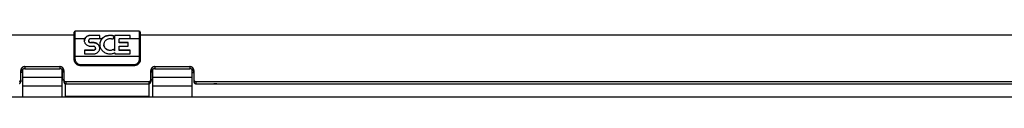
# Model space of a CAD drawing. Header units: inches. Extents: x 0 to 198, y 0 to 128.
# Tile 101 of 102: x 167.87 to 182.772, y 98.903 to 99.893. Entities that reach past the tile are written whole.
import ezdxf

# ---------------------------------------------------------------- set-up
doc = ezdxf.new("R2010")
doc.units = ezdxf.units.IN
doc.header["$LTSCALE"] = 10.872093
doc.header["$MEASUREMENT"] = 0
doc.layers.get('0').update_dxf_attribs({"linetype": 'CONTINUOUS'})
doc.layers.add('02___PRT_ALL_AXES', color=7, linetype='CONTINUOUS')

msp = doc.modelspace()

# ---------------------------------------------------------------- linework, layer by layer
at = {"color": 7, "linetype": 'Continuous'}
for p, q in [((168.696, 99.464), (168.696, 99.878)), ((168.711, 99.48), (168.711, 99.893)), ((169.681, 99.893), (168.711, 99.893)), ((169.681, 99.893), (169.681, 99.48)), ((169.696, 99.878), (169.696, 99.464)), ((168.697, 99.467), (168.696, 99.476)), ((168.698, 99.458), (168.697, 99.467)), ((168.711, 99.515), (169.681, 99.515)), ((169.695, 99.449), (169.693, 99.441)), ((169.696, 99.456), (169.695, 99.449)), ((169.696, 99.476), (169.696, 99.467)), ((169.696, 99.464), (169.696, 99.456)), ((167.917, 99.268), (167.886, 99.268)), ((167.917, 98.903), (167.917, 99.318)), ((167.949, 99.358), (167.949, 99.326)), ((167.949, 99.326), (168.476, 99.326)), ((168.476, 99.358), (168.476, 99.326)), ((168.507, 99.319), (168.507, 98.903)), ((168.516, 99.268), (168.507, 99.268)), ((168.516, 99.163), (168.516, 99.313)), ((168.767, 99.376), (168.758, 99.379)), ((168.796, 99.372), (168.796, 99.384)), ((169.596, 99.384), (168.796, 99.384)), ((169.596, 99.373), (168.796, 99.373)), ((169.596, 99.372), (168.796, 99.372)), ((169.596, 99.372), (169.596, 99.384)), ((169.876, 99.313), (169.876, 99.163)), ((169.876, 99.268), (169.885, 99.268)), ((169.885, 98.903), (169.885, 99.319)), ((169.917, 99.358), (169.917, 99.326)), ((169.917, 99.326), (170.444, 99.326)), ((170.444, 99.358), (170.444, 99.326)), ((170.476, 99.318), (170.476, 98.903)), ((170.476, 99.268), (170.507, 99.268)), ((167.886, 99.159), (167.886, 99.128)), ((168.507, 99.194), (167.917, 99.194)), ((168.539, 99.153), (168.507, 99.153)), ((168.539, 99.159), (168.539, 99.128)), ((168.563, 98.913), (168.563, 99.1)), ((168.57, 99.131), (168.57, 99.1)), ((168.57, 99.1), (169.823, 99.1)), ((169.823, 99.131), (169.823, 99.1)), ((169.829, 98.913), (169.829, 99.1)), ((169.854, 99.159), (169.854, 99.128)), ((169.885, 99.153), (169.854, 99.153)), ((170.476, 99.194), (169.885, 99.194)), ((170.507, 99.159), (170.507, 99.128)), ((170.538, 99.131), (170.538, 99.1)), ((170.538, 99.1), (187.73, 99.1)), ((167.917, 99.067), (168.507, 99.067)), ((169.829, 99.092), (168.563, 99.092)), ((169.885, 99.067), (170.476, 99.067)), ((144.646, 98.903), (193.746, 98.903))]:
    msp.add_line(p, q, dxfattribs=at)
at = {"color": 3, "linetype": 'Continuous'}
for p, q in [((168.696, 99.835), (149.821, 99.835)), ((188.571, 99.835), (169.696, 99.835)), ((167.886, 99.159), (167.886, 99.301)), ((167.949, 99.358), (168.476, 99.358)), ((168.539, 99.301), (168.539, 99.159)), ((169.854, 99.159), (169.854, 99.301)), ((169.917, 99.358), (170.444, 99.358)), ((170.507, 99.301), (170.507, 99.159)), ((168.57, 99.131), (169.823, 99.131)), ((170.538, 99.131), (187.73, 99.131))]:
    msp.add_line(p, q, dxfattribs=at)
at = {"color": 7, "linetype": 'Continuous'}
for points in [[(168.696, 99.771), (168.697, 99.772), (168.697, 99.773), (168.698, 99.774), (168.699, 99.775), (168.701, 99.776), (168.703, 99.776), (168.705, 99.777), (168.707, 99.777), (168.709, 99.777), (168.711, 99.778)], [(169.696, 99.771), (169.696, 99.772), (169.696, 99.773), (169.695, 99.774), (169.694, 99.775), (169.692, 99.776), (169.69, 99.776), (169.688, 99.777), (169.686, 99.777), (169.684, 99.777), (169.681, 99.778)], [(168.696, 99.509), (168.697, 99.51), (168.697, 99.511), (168.698, 99.512), (168.699, 99.513), (168.701, 99.513), (168.703, 99.514), (168.705, 99.515), (168.707, 99.515), (168.709, 99.515), (168.711, 99.515)], [(168.696, 99.476), (168.697, 99.476), (168.697, 99.477), (168.698, 99.477), (168.699, 99.478), (168.701, 99.478), (168.703, 99.479), (168.705, 99.479), (168.707, 99.48), (168.709, 99.48), (168.711, 99.48)], [(168.76, 99.379), (168.752, 99.383), (168.745, 99.386), (168.738, 99.391), (168.731, 99.395), (168.725, 99.401), (168.719, 99.407), (168.714, 99.413), (168.709, 99.419), (168.705, 99.426), (168.702, 99.434), (168.7, 99.441), (168.698, 99.449), (168.697, 99.456), (168.696, 99.464)], [(168.758, 99.379), (168.749, 99.383), (168.741, 99.388), (168.733, 99.393), (168.725, 99.399), (168.719, 99.406), (168.713, 99.413), (168.708, 99.421), (168.704, 99.429), (168.701, 99.437), (168.698, 99.446), (168.697, 99.455), (168.696, 99.464)], [(168.76, 99.379), (168.754, 99.382), (168.748, 99.386), (168.741, 99.39), (168.735, 99.395), (168.729, 99.401), (168.723, 99.407), (168.717, 99.415), (168.711, 99.423), (168.707, 99.431), (168.703, 99.44), (168.7, 99.449), (168.698, 99.458)], [(168.796, 99.384), (168.792, 99.384), (168.788, 99.385), (168.783, 99.385), (168.778, 99.386), (168.773, 99.388), (168.768, 99.39), (168.763, 99.393), (168.757, 99.396), (168.752, 99.4), (168.746, 99.404), (168.74, 99.409), (168.735, 99.415), (168.73, 99.422), (168.725, 99.43), (168.721, 99.438), (168.717, 99.446), (168.715, 99.455), (168.713, 99.463), (168.712, 99.471), (168.711, 99.48)], [(169.681, 99.48), (169.681, 99.471), (169.68, 99.463), (169.678, 99.455), (169.675, 99.446), (169.672, 99.438), (169.668, 99.43), (169.663, 99.422), (169.658, 99.415), (169.652, 99.409), (169.647, 99.404), (169.641, 99.399), (169.636, 99.396), (169.63, 99.393), (169.625, 99.39), (169.62, 99.388), (169.615, 99.386), (169.61, 99.385), (169.605, 99.385), (169.601, 99.384), (169.596, 99.384)], [(169.696, 99.467), (169.695, 99.458), (169.693, 99.449), (169.69, 99.44), (169.686, 99.431), (169.681, 99.423), (169.676, 99.415), (169.67, 99.407), (169.664, 99.401), (169.658, 99.395), (169.651, 99.39), (169.645, 99.386), (169.639, 99.382), (169.633, 99.379)], [(169.693, 99.441), (169.691, 99.434), (169.687, 99.426), (169.683, 99.419), (169.679, 99.413), (169.674, 99.407), (169.668, 99.401), (169.662, 99.395), (169.655, 99.391), (169.648, 99.386), (169.64, 99.383), (169.633, 99.379)], [(169.696, 99.464), (169.696, 99.455), (169.694, 99.446), (169.692, 99.437), (169.689, 99.429), (169.685, 99.421), (169.68, 99.413), (169.674, 99.406), (169.667, 99.399), (169.66, 99.393), (169.652, 99.388), (169.644, 99.383), (169.635, 99.379)], [(169.696, 99.509), (169.696, 99.51), (169.696, 99.511), (169.695, 99.512), (169.694, 99.513), (169.692, 99.513), (169.69, 99.514), (169.688, 99.515), (169.686, 99.515), (169.684, 99.515), (169.681, 99.515)], [(169.696, 99.476), (169.696, 99.476), (169.696, 99.477), (169.695, 99.477), (169.694, 99.478), (169.692, 99.478), (169.69, 99.479), (169.688, 99.479), (169.686, 99.48), (169.684, 99.48), (169.681, 99.48)], [(167.949, 99.326), (167.947, 99.326), (167.945, 99.326), (167.943, 99.326), (167.941, 99.326), (167.939, 99.326), (167.937, 99.325), (167.935, 99.325), (167.933, 99.324), (167.931, 99.324), (167.929, 99.323), (167.928, 99.323), (167.926, 99.322), (167.924, 99.322), (167.922, 99.321), (167.92, 99.32), (167.919, 99.319), (167.917, 99.318), (167.915, 99.317), (167.913, 99.316), (167.912, 99.315), (167.91, 99.314), (167.909, 99.313), (167.907, 99.312), (167.906, 99.311), (167.904, 99.31), (167.903, 99.308), (167.902, 99.307), (167.9, 99.306), (167.899, 99.304), (167.898, 99.303), (167.897, 99.301), (167.896, 99.3), (167.895, 99.298), (167.894, 99.297), (167.893, 99.295), (167.892, 99.293), (167.891, 99.292), (167.89, 99.29), (167.89, 99.289), (167.889, 99.287), (167.888, 99.285), (167.888, 99.283), (167.887, 99.282), (167.887, 99.28), (167.887, 99.278), (167.886, 99.276), (167.886, 99.275), (167.886, 99.273), (167.886, 99.271), (167.886, 99.269)], [(168.539, 99.269), (168.539, 99.271), (168.539, 99.273), (168.539, 99.275), (168.538, 99.276), (168.538, 99.278), (168.538, 99.28), (168.537, 99.282), (168.537, 99.283), (168.536, 99.285), (168.536, 99.287), (168.535, 99.289), (168.534, 99.29), (168.534, 99.292), (168.533, 99.293), (168.532, 99.295), (168.531, 99.297), (168.53, 99.298), (168.529, 99.3), (168.528, 99.301), (168.527, 99.303), (168.526, 99.304), (168.524, 99.306), (168.523, 99.307), (168.522, 99.308), (168.52, 99.31), (168.519, 99.311), (168.518, 99.312), (168.516, 99.313), (168.514, 99.314), (168.513, 99.315), (168.511, 99.316), (168.51, 99.317), (168.508, 99.318), (168.506, 99.319), (168.504, 99.32), (168.503, 99.321), (168.501, 99.322), (168.499, 99.322), (168.497, 99.323), (168.495, 99.323), (168.493, 99.324), (168.492, 99.324), (168.49, 99.325), (168.488, 99.325), (168.486, 99.326), (168.484, 99.326), (168.482, 99.326), (168.48, 99.326), (168.478, 99.326), (168.476, 99.326)], [(168.796, 99.373), (168.79, 99.373), (168.784, 99.374), (168.778, 99.374), (168.772, 99.376), (168.766, 99.377), (168.76, 99.379)], [(168.796, 99.372), (168.787, 99.372), (168.777, 99.374), (168.767, 99.376)], [(169.633, 99.379), (169.627, 99.377), (169.621, 99.376), (169.615, 99.374), (169.609, 99.374), (169.603, 99.373), (169.596, 99.373)], [(169.635, 99.379), (169.626, 99.376), (169.616, 99.374), (169.606, 99.372), (169.596, 99.372)], [(169.917, 99.326), (169.915, 99.326), (169.913, 99.326), (169.911, 99.326), (169.909, 99.326), (169.907, 99.326), (169.905, 99.325), (169.903, 99.325), (169.901, 99.324), (169.899, 99.324), (169.897, 99.323), (169.896, 99.323), (169.894, 99.322), (169.892, 99.322), (169.89, 99.321), (169.888, 99.32), (169.887, 99.319), (169.885, 99.318), (169.883, 99.317), (169.881, 99.316), (169.88, 99.315), (169.878, 99.314), (169.877, 99.313), (169.875, 99.312), (169.874, 99.311), (169.872, 99.31), (169.871, 99.308), (169.87, 99.307), (169.868, 99.306), (169.867, 99.304), (169.866, 99.303), (169.865, 99.301), (169.864, 99.3), (169.863, 99.298), (169.862, 99.297), (169.861, 99.295), (169.86, 99.293), (169.859, 99.292), (169.858, 99.29), (169.858, 99.289), (169.857, 99.287), (169.856, 99.285), (169.856, 99.283), (169.855, 99.282), (169.855, 99.28), (169.855, 99.278), (169.854, 99.276), (169.854, 99.275), (169.854, 99.273), (169.854, 99.271), (169.854, 99.269)], [(170.507, 99.269), (170.507, 99.271), (170.507, 99.273), (170.507, 99.275), (170.506, 99.276), (170.506, 99.278), (170.506, 99.28), (170.505, 99.282), (170.505, 99.283), (170.504, 99.285), (170.504, 99.287), (170.503, 99.289), (170.502, 99.29), (170.502, 99.292), (170.501, 99.293), (170.5, 99.295), (170.499, 99.297), (170.498, 99.298), (170.497, 99.3), (170.496, 99.301), (170.495, 99.303), (170.494, 99.304), (170.492, 99.306), (170.491, 99.307), (170.49, 99.308), (170.488, 99.31), (170.487, 99.311), (170.486, 99.312), (170.484, 99.313), (170.482, 99.314), (170.481, 99.315), (170.479, 99.316), (170.478, 99.317), (170.476, 99.318), (170.474, 99.319), (170.472, 99.32), (170.471, 99.321), (170.469, 99.322), (170.467, 99.322), (170.465, 99.323), (170.463, 99.323), (170.461, 99.324), (170.46, 99.324), (170.458, 99.325), (170.456, 99.325), (170.454, 99.326), (170.452, 99.326), (170.45, 99.326), (170.448, 99.326), (170.446, 99.326), (170.444, 99.326)], [(167.869, 99.103), (167.87, 99.103), (167.871, 99.104), (167.872, 99.105), (167.873, 99.105), (167.874, 99.106), (167.875, 99.106), (167.876, 99.107), (167.877, 99.108), (167.878, 99.109), (167.878, 99.109), (167.879, 99.11), (167.88, 99.111), (167.88, 99.112), (167.881, 99.113), (167.882, 99.114), (167.882, 99.115), (167.883, 99.116), (167.883, 99.117), (167.884, 99.118), (167.884, 99.118), (167.884, 99.119), (167.885, 99.121), (167.885, 99.122), (167.885, 99.123), (167.886, 99.124), (167.886, 99.125), (167.886, 99.126), (167.886, 99.127), (167.886, 99.128)], [(168.539, 99.128), (168.539, 99.127), (168.539, 99.126), (168.539, 99.125), (168.539, 99.124), (168.539, 99.123), (168.54, 99.122), (168.54, 99.121), (168.54, 99.119), (168.541, 99.118), (168.541, 99.118), (168.541, 99.117), (168.542, 99.116), (168.542, 99.115), (168.543, 99.114), (168.544, 99.113), (168.544, 99.112), (168.545, 99.111), (168.546, 99.11), (168.546, 99.109), (168.547, 99.109), (168.548, 99.108), (168.549, 99.107), (168.55, 99.106), (168.551, 99.106), (168.551, 99.105), (168.552, 99.105), (168.553, 99.104), (168.554, 99.103), (168.555, 99.103), (168.556, 99.102), (168.557, 99.102), (168.559, 99.102), (168.56, 99.101), (168.561, 99.101), (168.562, 99.101), (168.563, 99.1), (168.564, 99.1), (168.565, 99.1), (168.566, 99.1), (168.568, 99.1), (168.569, 99.1), (168.57, 99.1)], [(169.823, 99.1), (169.824, 99.1), (169.825, 99.1), (169.826, 99.1), (169.827, 99.1), (169.829, 99.1), (169.83, 99.1), (169.831, 99.101), (169.832, 99.101), (169.833, 99.101), (169.834, 99.102), (169.835, 99.102), (169.836, 99.102), (169.837, 99.103), (169.838, 99.103), (169.839, 99.104), (169.84, 99.105), (169.841, 99.105), (169.842, 99.106), (169.843, 99.106), (169.844, 99.107), (169.845, 99.108), (169.846, 99.109), (169.846, 99.109), (169.847, 99.11), (169.848, 99.111), (169.848, 99.112), (169.849, 99.113), (169.85, 99.114), (169.85, 99.115), (169.851, 99.116), (169.851, 99.117), (169.852, 99.118), (169.852, 99.118), (169.852, 99.119), (169.853, 99.121), (169.853, 99.122), (169.853, 99.123), (169.854, 99.124), (169.854, 99.125), (169.854, 99.126), (169.854, 99.127), (169.854, 99.128)], [(170.507, 99.128), (170.507, 99.127), (170.507, 99.126), (170.507, 99.125), (170.507, 99.124), (170.507, 99.123), (170.508, 99.122), (170.508, 99.121), (170.508, 99.119), (170.509, 99.118), (170.509, 99.118), (170.509, 99.117), (170.51, 99.116), (170.51, 99.115), (170.511, 99.114), (170.512, 99.113), (170.512, 99.112), (170.513, 99.111), (170.514, 99.11), (170.514, 99.109), (170.515, 99.109), (170.516, 99.108), (170.517, 99.107), (170.518, 99.106), (170.519, 99.106), (170.519, 99.105), (170.52, 99.105), (170.521, 99.104), (170.522, 99.103), (170.523, 99.103), (170.524, 99.102), (170.525, 99.102), (170.527, 99.102), (170.528, 99.101), (170.529, 99.101), (170.53, 99.101), (170.531, 99.1), (170.532, 99.1), (170.533, 99.1), (170.534, 99.1), (170.536, 99.1), (170.537, 99.1), (170.538, 99.1)], [(170.855, 99.1), (170.851, 99.098), (170.841, 99.096), (170.83, 99.096), (170.821, 99.097), (170.811, 99.099), (170.809, 99.1)]]:
    msp.add_lwpolyline(points, dxfattribs=at)
at = {"color": 3, "linetype": 'Continuous'}
for points in [[(167.949, 99.358), (167.947, 99.358), (167.945, 99.358), (167.943, 99.358), (167.941, 99.358), (167.939, 99.357), (167.937, 99.357), (167.935, 99.357), (167.933, 99.356), (167.931, 99.356), (167.929, 99.355), (167.928, 99.355), (167.926, 99.354), (167.924, 99.353), (167.922, 99.353), (167.92, 99.352), (167.919, 99.351), (167.917, 99.35), (167.915, 99.349), (167.913, 99.348), (167.912, 99.347), (167.91, 99.346), (167.909, 99.345), (167.907, 99.344), (167.906, 99.342), (167.904, 99.341), (167.903, 99.34), (167.902, 99.339), (167.9, 99.337), (167.899, 99.336), (167.898, 99.334), (167.897, 99.333), (167.896, 99.331), (167.895, 99.33), (167.894, 99.328), (167.893, 99.327), (167.892, 99.325), (167.891, 99.324), (167.89, 99.322), (167.89, 99.32), (167.889, 99.319), (167.888, 99.317), (167.888, 99.315), (167.887, 99.313), (167.887, 99.312), (167.887, 99.31), (167.886, 99.308), (167.886, 99.306), (167.886, 99.304), (167.886, 99.303), (167.886, 99.301)], [(168.539, 99.301), (168.539, 99.303), (168.539, 99.304), (168.539, 99.306), (168.538, 99.308), (168.538, 99.31), (168.538, 99.312), (168.537, 99.313), (168.537, 99.315), (168.536, 99.317), (168.536, 99.319), (168.535, 99.32), (168.534, 99.322), (168.534, 99.324), (168.533, 99.325), (168.532, 99.327), (168.531, 99.328), (168.53, 99.33), (168.529, 99.331), (168.528, 99.333), (168.527, 99.334), (168.526, 99.336), (168.524, 99.337), (168.523, 99.339), (168.522, 99.34), (168.52, 99.341), (168.519, 99.342), (168.518, 99.344), (168.516, 99.345), (168.514, 99.346), (168.513, 99.347), (168.511, 99.348), (168.51, 99.349), (168.508, 99.35), (168.506, 99.351), (168.504, 99.352), (168.503, 99.353), (168.501, 99.353), (168.499, 99.354), (168.497, 99.355), (168.495, 99.355), (168.493, 99.356), (168.492, 99.356), (168.49, 99.357), (168.488, 99.357), (168.486, 99.357), (168.484, 99.358), (168.482, 99.358), (168.48, 99.358), (168.478, 99.358), (168.476, 99.358)], [(169.917, 99.358), (169.915, 99.358), (169.913, 99.358), (169.911, 99.358), (169.909, 99.358), (169.907, 99.357), (169.905, 99.357), (169.903, 99.357), (169.901, 99.356), (169.899, 99.356), (169.897, 99.355), (169.896, 99.355), (169.894, 99.354), (169.892, 99.353), (169.89, 99.353), (169.888, 99.352), (169.887, 99.351), (169.885, 99.35), (169.883, 99.349), (169.881, 99.348), (169.88, 99.347), (169.878, 99.346), (169.877, 99.345), (169.875, 99.344), (169.874, 99.342), (169.872, 99.341), (169.871, 99.34), (169.87, 99.339), (169.868, 99.337), (169.867, 99.336), (169.866, 99.334), (169.865, 99.333), (169.864, 99.331), (169.863, 99.33), (169.862, 99.328), (169.861, 99.327), (169.86, 99.325), (169.859, 99.324), (169.858, 99.322), (169.858, 99.32), (169.857, 99.319), (169.856, 99.317), (169.856, 99.315), (169.855, 99.313), (169.855, 99.312), (169.855, 99.31), (169.854, 99.308), (169.854, 99.306), (169.854, 99.304), (169.854, 99.303), (169.854, 99.301)], [(170.507, 99.301), (170.507, 99.303), (170.507, 99.304), (170.507, 99.306), (170.506, 99.308), (170.506, 99.31), (170.506, 99.312), (170.505, 99.313), (170.505, 99.315), (170.504, 99.317), (170.504, 99.319), (170.503, 99.32), (170.502, 99.322), (170.502, 99.324), (170.501, 99.325), (170.5, 99.327), (170.499, 99.328), (170.498, 99.33), (170.497, 99.331), (170.496, 99.333), (170.495, 99.334), (170.494, 99.336), (170.492, 99.337), (170.491, 99.339), (170.49, 99.34), (170.488, 99.341), (170.487, 99.342), (170.486, 99.344), (170.484, 99.345), (170.482, 99.346), (170.481, 99.347), (170.479, 99.348), (170.478, 99.349), (170.476, 99.35), (170.474, 99.351), (170.472, 99.352), (170.471, 99.353), (170.469, 99.353), (170.467, 99.354), (170.465, 99.355), (170.463, 99.355), (170.461, 99.356), (170.46, 99.356), (170.458, 99.357), (170.456, 99.357), (170.454, 99.357), (170.452, 99.358), (170.45, 99.358), (170.448, 99.358), (170.446, 99.358), (170.444, 99.358)], [(167.869, 99.135), (167.87, 99.135), (167.871, 99.136), (167.872, 99.136), (167.873, 99.137), (167.874, 99.138), (167.875, 99.138), (167.876, 99.139), (167.877, 99.14), (167.878, 99.14), (167.878, 99.141), (167.879, 99.142), (167.88, 99.143), (167.88, 99.144), (167.881, 99.145), (167.882, 99.145), (167.882, 99.146), (167.883, 99.147), (167.883, 99.148), (167.884, 99.149), (167.884, 99.15), (167.884, 99.151), (167.885, 99.152), (167.885, 99.153), (167.885, 99.154), (167.886, 99.155), (167.886, 99.156), (167.886, 99.157), (167.886, 99.158), (167.886, 99.159)], [(168.539, 99.159), (168.539, 99.158), (168.539, 99.157), (168.539, 99.156), (168.539, 99.155), (168.539, 99.154), (168.54, 99.153), (168.54, 99.152), (168.54, 99.151), (168.541, 99.15), (168.541, 99.149), (168.541, 99.148), (168.542, 99.147), (168.542, 99.146), (168.543, 99.145), (168.544, 99.145), (168.544, 99.144), (168.545, 99.143), (168.546, 99.142), (168.546, 99.141), (168.547, 99.14), (168.548, 99.14), (168.549, 99.139), (168.55, 99.138), (168.551, 99.138), (168.551, 99.137), (168.552, 99.136), (168.553, 99.136), (168.554, 99.135), (168.555, 99.135), (168.556, 99.134), (168.557, 99.134), (168.559, 99.133), (168.56, 99.133), (168.561, 99.133), (168.562, 99.132), (168.563, 99.132), (168.564, 99.132), (168.565, 99.132), (168.566, 99.132), (168.568, 99.131), (168.569, 99.131), (168.57, 99.131)], [(169.823, 99.131), (169.824, 99.131), (169.825, 99.131), (169.826, 99.132), (169.827, 99.132), (169.829, 99.132), (169.83, 99.132), (169.831, 99.132), (169.832, 99.133), (169.833, 99.133), (169.834, 99.133), (169.835, 99.134), (169.836, 99.134), (169.837, 99.135), (169.838, 99.135), (169.839, 99.136), (169.84, 99.136), (169.841, 99.137), (169.842, 99.138), (169.843, 99.138), (169.844, 99.139), (169.845, 99.14), (169.846, 99.14), (169.846, 99.141), (169.847, 99.142), (169.848, 99.143), (169.848, 99.144), (169.849, 99.145), (169.85, 99.145), (169.85, 99.146), (169.851, 99.147), (169.851, 99.148), (169.852, 99.149), (169.852, 99.15), (169.852, 99.151), (169.853, 99.152), (169.853, 99.153), (169.853, 99.154), (169.854, 99.155), (169.854, 99.156), (169.854, 99.157), (169.854, 99.158), (169.854, 99.159)], [(170.507, 99.159), (170.507, 99.158), (170.507, 99.157), (170.507, 99.156), (170.507, 99.155), (170.507, 99.154), (170.508, 99.153), (170.508, 99.152), (170.508, 99.151), (170.509, 99.15), (170.509, 99.149), (170.509, 99.148), (170.51, 99.147), (170.51, 99.146), (170.511, 99.145), (170.512, 99.145), (170.512, 99.144), (170.513, 99.143), (170.514, 99.142), (170.514, 99.141), (170.515, 99.14), (170.516, 99.14), (170.517, 99.139), (170.518, 99.138), (170.519, 99.138), (170.519, 99.137), (170.52, 99.136), (170.521, 99.136), (170.522, 99.135), (170.523, 99.135), (170.524, 99.134), (170.525, 99.134), (170.527, 99.133), (170.528, 99.133), (170.529, 99.133), (170.53, 99.132), (170.531, 99.132), (170.532, 99.132), (170.533, 99.132), (170.534, 99.132), (170.536, 99.131), (170.537, 99.131), (170.538, 99.131)]]:
    msp.add_lwpolyline(points, dxfattribs=at)
at = {"color": 7, "linetype": 'Continuous'}
for centre, start, end in [((168.711, 99.878), 90, 180), ((169.681, 99.878), 0, 90)]:
    msp.add_arc(centre, 0.015, start, end, dxfattribs=at)
at = {"layer": '02___PRT_ALL_AXES', "color": 7, "linetype": 'Continuous'}
for p, q in [((168.855, 99.778), (168.711, 99.778)), ((168.853, 99.764), (168.851, 99.755)), ((168.851, 99.755), (168.851, 99.751)), ((169.081, 99.83), (168.924, 99.83)), ((169.111, 99.778), (168.934, 99.778)), ((169.081, 99.779), (168.945, 99.779)), ((168.945, 99.722), (168.945, 99.718)), ((168.987, 99.722), (168.945, 99.722)), ((168.987, 99.718), (168.945, 99.718)), ((168.987, 99.722), (168.987, 99.718)), ((169.081, 99.779), (169.081, 99.83)), ((169.265, 99.83), (169.212, 99.83)), ((169.257, 99.778), (169.22, 99.778)), ((169.276, 99.772), (169.278, 99.778)), ((169.312, 99.778), (169.278, 99.778)), ((169.312, 99.595), (169.312, 99.83)), ((169.542, 99.83), (169.312, 99.83)), ((169.375, 99.718), (169.375, 99.779)), ((169.542, 99.779), (169.375, 99.779)), ((169.681, 99.778), (169.375, 99.778)), ((169.511, 99.722), (169.375, 99.722)), ((169.511, 99.718), (169.375, 99.718)), ((169.511, 99.667), (169.511, 99.722)), ((169.542, 99.779), (169.542, 99.83)), ((168.851, 99.608), (168.851, 99.551)), ((168.987, 99.608), (168.851, 99.608)), ((168.987, 99.604), (168.851, 99.604)), ((168.851, 99.551), (168.987, 99.551)), ((168.924, 99.667), (168.993, 99.667)), ((168.987, 99.608), (168.987, 99.604)), ((169.017, 99.629), (169.018, 99.632)), ((169.018, 99.632), (169.018, 99.636)), ((169.018, 99.632), (169.018, 99.628)), ((169.018, 99.632), (169.018, 99.632)), ((169.018, 99.632), (169.018, 99.628)), ((169.293, 99.624), (169.293, 99.62)), ((169.312, 99.599), (169.293, 99.624)), ((169.312, 99.595), (169.293, 99.62)), ((169.312, 99.568), (169.312, 99.551)), ((169.312, 99.551), (169.542, 99.551)), ((169.375, 99.604), (169.375, 99.667)), ((169.375, 99.667), (169.511, 99.667)), ((169.542, 99.608), (169.375, 99.608)), ((169.542, 99.604), (169.375, 99.604)), ((169.542, 99.551), (169.542, 99.608)), ((168.516, 99.163), (168.539, 99.163)), ((169.854, 99.163), (169.876, 99.163)), ((168.563, 98.903), (168.563, 98.913)), ((168.563, 98.913), (169.829, 98.913)), ((169.829, 98.903), (169.829, 98.913))]:
    msp.add_line(p, q, dxfattribs=at)
for points in [[(168.851, 99.751), (168.851, 99.76), (168.853, 99.769), (168.855, 99.778)], [(168.853, 99.734), (168.851, 99.742), (168.851, 99.751)], [(168.924, 99.83), (168.915, 99.828), (168.906, 99.824), (168.897, 99.82), (168.889, 99.815), (168.881, 99.81), (168.874, 99.803), (168.868, 99.796), (168.863, 99.789), (168.859, 99.781), (168.855, 99.772), (168.853, 99.764)], [(168.924, 99.667), (168.915, 99.67), (168.906, 99.673), (168.897, 99.677), (168.889, 99.682), (168.881, 99.688), (168.874, 99.694), (168.868, 99.701), (168.863, 99.709), (168.859, 99.717), (168.855, 99.725), (168.853, 99.734)], [(168.855, 99.778), (168.859, 99.785), (168.863, 99.793), (168.868, 99.8), (168.874, 99.806), (168.881, 99.812), (168.889, 99.817), (168.897, 99.822), (168.906, 99.825), (168.915, 99.828), (168.924, 99.83)], [(168.934, 99.778), (168.931, 99.776), (168.927, 99.774), (168.924, 99.772), (168.921, 99.769), (168.919, 99.767), (168.917, 99.763), (168.915, 99.76), (168.914, 99.757), (168.914, 99.753), (168.913, 99.751)], [(168.913, 99.751), (168.913, 99.749), (168.914, 99.746), (168.915, 99.742), (168.916, 99.739), (168.918, 99.736), (168.92, 99.733), (168.923, 99.73), (168.926, 99.728), (168.93, 99.726), (168.933, 99.724), (168.937, 99.723), (168.941, 99.722), (168.945, 99.722)], [(168.945, 99.718), (168.94, 99.718), (168.936, 99.719), (168.932, 99.721), (168.928, 99.722), (168.924, 99.725), (168.921, 99.728), (168.918, 99.731), (168.916, 99.735), (168.915, 99.738), (168.914, 99.742), (168.913, 99.746)], [(168.945, 99.779), (168.942, 99.779), (168.94, 99.779), (168.937, 99.778), (168.934, 99.778)], [(169.081, 99.637), (169.081, 99.646), (169.079, 99.655), (169.077, 99.663), (169.073, 99.672), (169.069, 99.68), (169.063, 99.687), (169.057, 99.694), (169.05, 99.7), (169.042, 99.706), (169.034, 99.711), (169.025, 99.715), (169.016, 99.718), (169.007, 99.72), (168.997, 99.722), (168.987, 99.722)], [(169.081, 99.637), (169.081, 99.642), (169.079, 99.652), (169.076, 99.661), (169.072, 99.67), (169.067, 99.678), (169.061, 99.686), (169.054, 99.693), (169.046, 99.699), (169.037, 99.705), (169.028, 99.71), (169.018, 99.713), (169.008, 99.716), (168.998, 99.717), (168.987, 99.718)], [(169.212, 99.83), (169.197, 99.827), (169.183, 99.823), (169.169, 99.818), (169.156, 99.811), (169.144, 99.803), (169.133, 99.795), (169.122, 99.785), (169.113, 99.775), (169.104, 99.764), (169.097, 99.752), (169.091, 99.739), (169.087, 99.727), (169.083, 99.713), (169.082, 99.7), (169.081, 99.694)], [(169.111, 99.778), (169.104, 99.767), (169.097, 99.757), (169.092, 99.746), (169.088, 99.734), (169.084, 99.722), (169.082, 99.71), (169.081, 99.698), (169.081, 99.694)], [(169.111, 99.778), (169.118, 99.786), (169.126, 99.793), (169.134, 99.8), (169.143, 99.806), (169.152, 99.811), (169.161, 99.816), (169.17, 99.819), (169.179, 99.823), (169.188, 99.825), (169.196, 99.827), (169.204, 99.829), (169.212, 99.83)], [(169.22, 99.778), (169.211, 99.775), (169.202, 99.773), (169.194, 99.769), (169.186, 99.765), (169.178, 99.76), (169.171, 99.754), (169.165, 99.748), (169.16, 99.741), (169.155, 99.734), (169.151, 99.726), (169.148, 99.718), (169.146, 99.71), (169.144, 99.701), (169.144, 99.694)], [(169.257, 99.778), (169.254, 99.778), (169.251, 99.778), (169.248, 99.779), (169.245, 99.779), (169.241, 99.779), (169.238, 99.779), (169.235, 99.779), (169.232, 99.779), (169.229, 99.779), (169.226, 99.778), (169.223, 99.778), (169.22, 99.778)], [(169.276, 99.772), (169.271, 99.774), (169.266, 99.775), (169.262, 99.777), (169.257, 99.778)], [(169.3, 99.82), (169.292, 99.823), (169.283, 99.826), (169.274, 99.828), (169.265, 99.83)], [(169.265, 99.83), (169.271, 99.829), (169.277, 99.828), (169.283, 99.827), (169.289, 99.825), (169.295, 99.823), (169.301, 99.822)], [(168.987, 99.551), (168.997, 99.552), (169.007, 99.553), (169.016, 99.555), (169.025, 99.559), (169.034, 99.563), (169.042, 99.568), (169.05, 99.573), (169.057, 99.58), (169.063, 99.587), (169.069, 99.594), (169.073, 99.602), (169.077, 99.61), (169.079, 99.619), (169.081, 99.628), (169.081, 99.637)], [(168.987, 99.608), (168.991, 99.608), (168.994, 99.609), (168.998, 99.61), (169.001, 99.611), (169.004, 99.613), (169.007, 99.615), (169.01, 99.617), (169.012, 99.62), (169.014, 99.623), (169.016, 99.626), (169.017, 99.629)], [(169.018, 99.628), (169.017, 99.624), (169.015, 99.62), (169.013, 99.617), (169.011, 99.614), (169.007, 99.611), (169.004, 99.608), (169, 99.607), (168.996, 99.605), (168.991, 99.604), (168.987, 99.604)], [(169.018, 99.636), (169.018, 99.64), (169.017, 99.644), (169.016, 99.647), (169.015, 99.651), (169.013, 99.654), (169.01, 99.657), (169.007, 99.66), (169.004, 99.662), (169.001, 99.664), (168.997, 99.666), (168.993, 99.667)], [(169.081, 99.694), (169.081, 99.686), (169.083, 99.674), (169.085, 99.662), (169.089, 99.65), (169.093, 99.638), (169.099, 99.627), (169.106, 99.617), (169.114, 99.607), (169.122, 99.598), (169.132, 99.589), (169.142, 99.581), (169.153, 99.574), (169.165, 99.568), (169.177, 99.563), (169.189, 99.558)], [(169.144, 99.694), (169.145, 99.684), (169.146, 99.676), (169.148, 99.668), (169.152, 99.66), (169.156, 99.652), (169.161, 99.645), (169.166, 99.639), (169.173, 99.632), (169.18, 99.627), (169.187, 99.622), (169.195, 99.618), (169.204, 99.614), (169.213, 99.612), (169.222, 99.61), (169.231, 99.609), (169.24, 99.608), (169.25, 99.609), (169.259, 99.61), (169.268, 99.612), (169.276, 99.616), (169.285, 99.619), (169.293, 99.624)], [(169.293, 99.62), (169.284, 99.615), (169.275, 99.611), (169.265, 99.607), (169.255, 99.605), (169.245, 99.604), (169.234, 99.604), (169.224, 99.605), (169.214, 99.607), (169.204, 99.61), (169.195, 99.614), (169.186, 99.619), (169.177, 99.624), (169.17, 99.631), (169.163, 99.638), (169.157, 99.646), (169.153, 99.654), (169.149, 99.663), (169.146, 99.672), (169.145, 99.681), (169.144, 99.69)], [(169.189, 99.558), (169.201, 99.555), (169.213, 99.553), (169.225, 99.552), (169.237, 99.551), (169.249, 99.551), (169.261, 99.553), (169.273, 99.555), (169.284, 99.557), (169.296, 99.561), (169.307, 99.565)], [(169.307, 99.565), (169.308, 99.566), (169.308, 99.566), (169.309, 99.567), (169.31, 99.567), (169.311, 99.567), (169.312, 99.568)]]:
    msp.add_lwpolyline(points, dxfattribs=at)
msp.add_ellipse((169.278, 99.693), major_axis=(0.081, 0.2), ratio=0.157895, start_param=0.936339, end_param=1.198155, dxfattribs=at)

doc.saveas('drawing.dxf')
